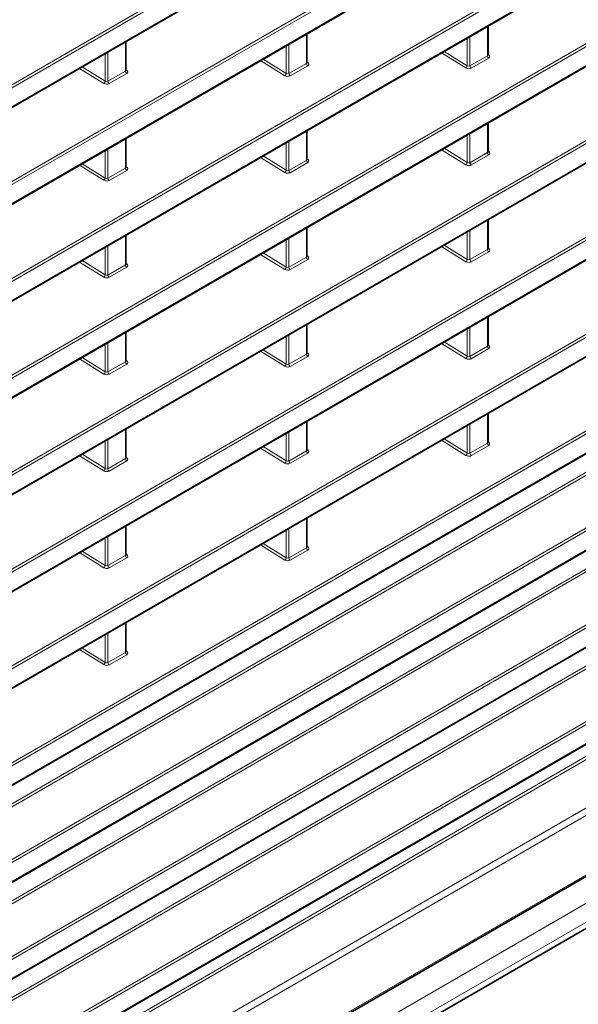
# Model space of a CAD drawing. Header units: millimetres. Extents: x 0 to 1118, y 0 to 864.
# Tile 54 of 256: x 284 to 298, y 164 to 190. Entities that reach past the tile are written whole.
import ezdxf

# ---------------------------------------------------------------- set-up
doc = ezdxf.new("R2010")
doc.units = ezdxf.units.MM

msp = doc.modelspace()

# ---------------------------------------------------------------- linework, layer by layer
at = {"color": 7, "linetype": 'Continuous', "lineweight": 18}
for p, q in [((187.6368, 132.9), (321.3809, 210.1088)), ((321.4144, 210.0487), (187.6703, 132.8399)), ((187.6703, 132.3396), (321.4144, 209.5485)), ((187.6368, 130.3483), (321.3809, 207.5571)), ((321.4144, 207.497), (187.6703, 130.2882)), ((187.6703, 129.788), (321.4144, 206.9968)), ((187.6368, 127.7966), (321.3809, 205.0055)), ((321.4144, 204.9453), (187.6703, 127.7365)), ((187.6703, 127.2363), (321.4144, 204.4451)), ((187.6368, 125.2449), (321.3809, 202.4538)), ((321.4144, 202.3937), (187.6703, 125.1848)), ((187.6703, 124.6846), (321.4144, 201.8934)), ((187.6368, 122.6932), (321.3809, 199.9021)), ((321.4144, 199.842), (187.6703, 122.6331)), ((187.6703, 122.1329), (321.4144, 199.3417)), ((187.6368, 120.1415), (321.3809, 197.3504)), ((321.4144, 197.2903), (187.6703, 120.0814)), ((187.6703, 119.5812), (321.4144, 196.7901)), ((187.6368, 117.5898), (321.3809, 194.7987)), ((321.4144, 194.7386), (187.6703, 117.5297)), ((187.6703, 117.0295), (321.4144, 194.2384)), ((187.6368, 115.0381), (321.3809, 192.247)), ((321.4144, 192.1869), (187.6703, 114.978)), ((187.6703, 114.4778), (321.4144, 191.6867)), ((187.6368, 112.4865), (321.3809, 189.6953)), ((321.4144, 189.6352), (187.6703, 112.4263)), ((188.2752, 114.3244), (319.0884, 189.8413)), ((319.1219, 189.7812), (188.2752, 114.245)), ((295.8733, 188.908), (295.8733, 189.6837)), ((291.1004, 188.7043), (291.1004, 189.48)), ((295.3424, 188.6458), (295.3424, 189.3772)), ((295.4125, 189.4176), (295.4125, 188.642)), ((187.6703, 111.9261), (321.4144, 189.135)), ((286.3274, 188.5006), (286.3274, 189.2763)), ((290.5694, 188.4421), (290.5694, 189.1735)), ((290.6395, 189.2139), (290.6395, 188.4383)), ((285.7965, 188.2384), (285.7965, 188.9698)), ((285.8666, 189.0102), (285.8666, 188.2346)), ((295.3058, 188.5853), (294.6605, 188.9835)), ((294.73, 189.0236), (295.3424, 188.6458)), ((295.4125, 188.642), (295.8733, 188.908)), ((295.9068, 188.8479), (295.446, 188.5818)), ((295.888, 188.9462), (295.9081, 188.933)), ((285.7599, 188.178), (285.1145, 188.5761)), ((285.1841, 188.6163), (285.7965, 188.2384)), ((290.5329, 188.3816), (289.8875, 188.7798)), ((289.957, 188.8199), (290.5694, 188.4421)), ((290.6395, 188.4383), (291.1004, 188.7043)), ((291.1339, 188.6442), (290.673, 188.3782)), ((291.115, 188.7426), (291.1351, 188.7293)), ((285.8666, 188.2346), (286.3274, 188.5006)), ((286.3609, 188.4405), (285.9001, 188.1745)), ((286.342, 188.5389), (286.3621, 188.5256)), ((295.8733, 186.3563), (295.8733, 187.132)), ((291.1004, 186.1526), (291.1004, 186.9283)), ((295.3424, 186.0941), (295.3424, 186.8255)), ((295.4125, 186.8659), (295.4125, 186.0903)), ((286.3274, 185.9489), (286.3274, 186.7246)), ((290.5694, 185.8904), (290.5694, 186.6218)), ((290.6395, 186.6622), (290.6395, 185.8866)), ((285.7965, 185.6867), (285.7965, 186.4181)), ((285.8666, 186.4586), (285.8666, 185.6829)), ((289.957, 186.2683), (290.5694, 185.8904)), ((295.3058, 186.0336), (294.6605, 186.4318)), ((294.73, 186.4719), (295.3424, 186.0941)), ((295.4125, 186.0903), (295.8733, 186.3563)), ((295.9068, 186.2962), (295.446, 186.0301)), ((295.888, 186.3946), (295.9081, 186.3813)), ((285.7599, 185.6263), (285.1145, 186.0244)), ((285.1841, 186.0646), (285.7965, 185.6867)), ((286.342, 185.9872), (286.3621, 185.9739)), ((290.5329, 185.83), (289.8875, 186.2281)), ((290.6395, 185.8866), (291.1004, 186.1526)), ((291.1339, 186.0925), (290.673, 185.8265)), ((291.115, 186.1909), (291.1351, 186.1776)), ((285.8666, 185.6829), (286.3274, 185.9489)), ((286.3609, 185.8888), (285.9001, 185.6228)), ((191.3495, 113.5475), (315.3134, 185.1103)), ((315.2762, 185.0094), (191.4536, 113.5281)), ((295.8733, 183.8046), (295.8733, 184.5803)), ((286.3274, 183.3972), (286.3274, 184.1729)), ((291.1004, 183.6009), (291.1004, 184.3766)), ((295.3424, 183.5424), (295.3424, 184.2738)), ((295.4125, 184.3142), (295.4125, 183.5386)), ((193.1039, 113.0909), (315.9137, 183.9875)), ((315.9472, 183.9274), (193.1374, 113.0308)), ((285.8666, 183.9069), (285.8666, 183.1312)), ((290.5694, 183.3387), (290.5694, 184.0701)), ((290.6395, 184.1106), (290.6395, 183.3349)), ((294.73, 183.9203), (295.3424, 183.5424)), ((285.7965, 183.135), (285.7965, 183.8664)), ((290.5329, 183.2783), (289.8875, 183.6764)), ((289.957, 183.7166), (290.5694, 183.3387)), ((291.115, 183.6392), (291.1351, 183.6259)), ((295.3058, 183.482), (294.6605, 183.8801)), ((295.4125, 183.5386), (295.8733, 183.8046)), ((295.9068, 183.7445), (295.446, 183.4785)), ((295.888, 183.8429), (295.9081, 183.8296)), ((193.1374, 112.5306), (315.9472, 183.4272)), ((285.7599, 183.0746), (285.1145, 183.4727)), ((285.1841, 183.5129), (285.7965, 183.135)), ((285.8666, 183.1312), (286.3274, 183.3972)), ((286.342, 183.4355), (286.3621, 183.4222)), ((290.6395, 183.3349), (291.1004, 183.6009)), ((291.1339, 183.5408), (290.673, 183.2748)), ((286.3609, 183.3371), (285.9001, 183.0711)), ((192.0369, 111.3926), (315.3122, 182.5579)), ((315.2751, 182.4571), (192.0369, 111.3132)), ((291.1004, 181.0492), (291.1004, 181.8249)), ((295.8733, 181.2529), (295.8733, 182.0286)), ((286.3274, 180.8455), (286.3274, 181.6212)), ((295.3424, 180.9907), (295.3424, 181.7221)), ((295.4125, 181.7626), (295.4125, 180.9869)), ((193.1051, 110.5399), (315.9126, 181.4351)), ((315.9461, 181.375), (193.1386, 110.4798)), ((285.7965, 180.5834), (285.7965, 181.3147)), ((285.8666, 181.3552), (285.8666, 180.5795)), ((290.5694, 180.787), (290.5694, 181.5184)), ((290.6395, 181.5589), (290.6395, 180.7832)), ((295.3058, 180.9303), (294.6605, 181.3284)), ((294.73, 181.3686), (295.3424, 180.9907)), ((290.5329, 180.7266), (289.8875, 181.1247)), ((289.957, 181.1649), (290.5694, 180.787)), ((290.6395, 180.7832), (291.1004, 181.0492)), ((291.115, 181.0875), (291.1351, 181.0742)), ((295.4125, 180.9869), (295.8733, 181.2529)), ((295.9068, 181.1928), (295.446, 180.9268)), ((295.888, 181.2912), (295.9081, 181.2779)), ((193.1386, 109.9796), (315.9461, 180.8748)), ((285.7599, 180.5229), (285.1145, 180.921)), ((285.1841, 180.9612), (285.7965, 180.5834)), ((285.8666, 180.5795), (286.3274, 180.8455)), ((286.3609, 180.7854), (285.9001, 180.5194)), ((286.342, 180.8838), (286.3621, 180.8706)), ((291.1339, 180.9891), (290.673, 180.7231)), ((192.0369, 109.0078), (315.5893, 180.3331)), ((315.6241, 180.2722), (192.0369, 108.9269)), ((188.9665, 104.1165), (320.1182, 179.8288)), ((192.1785, 107.729), (316.7324, 179.6324)), ((316.8193, 179.4802), (192.2654, 107.5768)), ((291.1004, 178.4975), (291.1004, 179.2732)), ((295.8733, 178.7012), (295.8733, 179.4769)), ((286.3274, 178.2939), (286.3274, 179.0695)), ((290.6395, 179.0072), (290.6395, 178.2315)), ((295.3424, 178.439), (295.3424, 179.1704)), ((295.4125, 179.2109), (295.4125, 178.4352)), ((189.6034, 103.7316), (319.658, 178.8105)), ((285.7965, 178.0317), (285.7965, 178.763)), ((285.8666, 178.8035), (285.8666, 178.0278)), ((290.5694, 178.2354), (290.5694, 178.9667)), ((295.3058, 178.3786), (294.6605, 178.7767)), ((294.73, 178.8169), (295.3424, 178.439)), ((295.888, 178.7395), (295.9081, 178.7262)), ((290.5329, 178.1749), (289.8875, 178.573)), ((289.957, 178.6132), (290.5694, 178.2354)), ((290.6395, 178.2315), (291.1004, 178.4975)), ((291.115, 178.5358), (291.1351, 178.5226)), ((295.4125, 178.4352), (295.8733, 178.7012)), ((295.9068, 178.6411), (295.446, 178.3751)), ((189.6034, 103.2372), (319.658, 178.3162)), ((285.7599, 177.9712), (285.1145, 178.3694)), ((285.1841, 178.4095), (285.7965, 178.0317)), ((285.8666, 178.0278), (286.3274, 178.2939)), ((286.3609, 178.2337), (285.9001, 177.9677)), ((286.342, 178.3321), (286.3621, 178.3189)), ((291.1339, 178.4374), (290.673, 178.1714)), ((189.4999, 103.0083), (319.5545, 178.0873)), ((291.1004, 175.9459), (291.1004, 176.7215)), ((286.3274, 175.7422), (286.3274, 176.5178)), ((290.5694, 175.6837), (290.5694, 176.415)), ((290.6395, 176.4555), (290.6395, 175.6798)), ((285.7965, 175.48), (285.7965, 176.2113)), ((285.8666, 176.2518), (285.8666, 175.4761)), ((285.1841, 175.8578), (285.7965, 175.48)), ((290.5329, 175.6232), (289.8875, 176.0214)), ((289.957, 176.0615), (290.5694, 175.6837)), ((290.6395, 175.6798), (291.1004, 175.9459)), ((291.1339, 175.8857), (290.673, 175.6197)), ((291.115, 175.9841), (291.1351, 175.9709)), ((285.7599, 175.4195), (285.1145, 175.8177)), ((285.8666, 175.4761), (286.3274, 175.7422)), ((286.3609, 175.6821), (285.9001, 175.416)), ((286.342, 175.7804), (286.3621, 175.7672)), ((286.3274, 173.1905), (286.3274, 173.9661)), ((285.7965, 172.9283), (285.7965, 173.6596)), ((285.8666, 173.7001), (285.8666, 172.9244)), ((285.7599, 172.8678), (285.1145, 173.266)), ((285.1841, 173.3061), (285.7965, 172.9283)), ((285.8666, 172.9244), (286.3274, 173.1905)), ((286.3609, 173.1304), (285.9001, 172.8643)), ((286.342, 173.2287), (286.3621, 173.2155))]:
    msp.add_line(p, q, dxfattribs=at)
at = {"color": 7, "linetype": 'Continuous', "lineweight": 35}
for p, q in [((187.6599, 132.3168), (321.4041, 209.5256)), ((187.6599, 129.7651), (321.4041, 206.9739)), ((187.6599, 127.2134), (321.4041, 204.4222)), ((187.6599, 124.6617), (321.4041, 201.8705)), ((187.6599, 122.11), (321.4041, 199.3189)), ((187.6599, 119.5583), (321.4041, 196.7672)), ((187.6599, 117.0066), (321.4041, 194.2155)), ((187.6599, 114.4549), (321.4041, 191.6638)), ((295.888, 188.9297), (295.888, 189.6921)), ((291.115, 188.726), (291.115, 189.4884)), ((187.6599, 111.9032), (321.4041, 189.1121)), ((286.342, 188.5223), (286.342, 189.2847)), ((295.888, 186.378), (295.888, 187.1404)), ((291.115, 186.1743), (291.115, 186.9367)), ((286.342, 185.9706), (286.342, 186.7331)), ((295.888, 183.8263), (295.888, 184.5887)), ((286.342, 183.4189), (286.342, 184.1814)), ((291.115, 183.6226), (291.115, 184.385)), ((193.1271, 112.5077), (315.9369, 183.4043)), ((291.115, 181.0709), (291.115, 181.8334)), ((295.888, 181.2746), (295.888, 182.037)), ((286.342, 180.8672), (286.342, 181.6297)), ((193.1283, 109.9567), (315.9357, 180.8519)), ((188.9406, 104.0593), (320.0923, 179.7716)), ((291.115, 178.5192), (291.115, 179.2817)), ((295.888, 178.7229), (295.888, 179.4854)), ((286.342, 178.3155), (286.342, 179.078)), ((189.1766, 102.8217), (319.2313, 177.9006)), ((291.115, 175.9675), (291.115, 176.73)), ((286.342, 175.7638), (286.342, 176.5263)), ((286.342, 173.2121), (286.342, 173.9746))]:
    msp.add_line(p, q, dxfattribs=at)
at = {"color": 7, "linetype": 'Continuous', "lineweight": 18}
for centre, radius, start, end in [((295.9506, 188.9117), 0.0774, 182.73424, 235.53336), ((295.8925, 188.9564), 0.0281, 259.94532, 303.58137), ((291.1777, 188.708), 0.0774, 182.73424, 235.53336), ((291.1195, 188.7527), 0.0281, 259.94532, 303.58137), ((295.2608, 188.6539), 0.082, 303.29232, 354.35811), ((295.4898, 188.6456), 0.0774, 182.73424, 235.53336), ((286.4047, 188.5043), 0.0774, 182.73424, 235.53336), ((286.3466, 188.5491), 0.0281, 259.94532, 303.58137), ((290.4879, 188.4502), 0.082, 303.29232, 354.35811), ((290.7168, 188.442), 0.0774, 182.73424, 235.53336), ((285.7149, 188.2465), 0.082, 303.29232, 354.35811), ((285.9439, 188.2383), 0.0774, 182.73424, 235.53336), ((295.9506, 186.36), 0.0774, 182.73424, 235.53336), ((295.8925, 186.4047), 0.0281, 259.94532, 303.58137), ((286.3466, 185.9974), 0.0281, 259.94532, 303.58137), ((291.1777, 186.1563), 0.0774, 182.73424, 235.53336), ((291.1195, 186.2011), 0.0281, 259.94532, 303.58137), ((295.2608, 186.1022), 0.082, 303.29232, 354.35811), ((295.4898, 186.094), 0.0774, 182.73424, 235.53336), ((286.4047, 185.9526), 0.0774, 182.73424, 235.53336), ((290.4879, 185.8985), 0.082, 303.29232, 354.35811), ((290.7168, 185.8903), 0.0774, 182.73424, 235.53336), ((285.7149, 185.6948), 0.082, 303.29232, 354.35811), ((285.9439, 185.6866), 0.0774, 182.73424, 235.53336), ((295.9506, 183.8083), 0.0774, 182.73424, 235.53336), ((295.8925, 183.853), 0.0281, 259.94532, 303.58137), ((286.4047, 183.4009), 0.0774, 182.73424, 235.53336), ((286.3466, 183.4457), 0.0281, 259.94532, 303.58137), ((291.1777, 183.6046), 0.0774, 182.73424, 235.53336), ((291.1195, 183.6494), 0.0281, 259.94532, 303.58137), ((295.2608, 183.5505), 0.082, 303.29232, 354.35811), ((295.4898, 183.5423), 0.0774, 182.73424, 235.53336), ((285.7149, 183.1431), 0.082, 303.29232, 354.35811), ((285.9439, 183.1349), 0.0774, 182.73424, 235.53336), ((290.4879, 183.3468), 0.082, 303.29232, 354.35811), ((290.7168, 183.3386), 0.0774, 182.73424, 235.53336), ((291.1777, 181.0529), 0.0774, 182.73424, 235.53336), ((291.1195, 181.0977), 0.0281, 259.94532, 303.58137), ((295.9506, 181.2566), 0.0774, 182.73424, 235.53336), ((295.8925, 181.3014), 0.0281, 259.94532, 303.58137), ((286.4047, 180.8492), 0.0774, 182.73424, 235.53336), ((286.3466, 180.894), 0.0281, 259.94532, 303.58137), ((290.4879, 180.7951), 0.082, 303.29232, 354.35811), ((295.2608, 180.9988), 0.082, 303.29232, 354.35811), ((295.4898, 180.9906), 0.0774, 182.73424, 235.53336), ((285.7149, 180.5914), 0.082, 303.29232, 354.35811), ((285.9439, 180.5832), 0.0774, 182.73424, 235.53336), ((290.7168, 180.7869), 0.0774, 182.73424, 235.53336), ((295.8925, 178.7497), 0.0281, 260.05881, 303.56863), ((291.1777, 178.5012), 0.0774, 182.73424, 235.53336), ((291.1195, 178.546), 0.0281, 259.94532, 303.58137), ((295.9506, 178.7049), 0.0774, 182.73424, 235.53336), ((286.4047, 178.2975), 0.0774, 182.73424, 235.53336), ((286.3466, 178.3423), 0.0281, 259.94532, 303.58137), ((290.4879, 178.2434), 0.082, 303.29232, 354.35811), ((290.7168, 178.2352), 0.0774, 182.73424, 235.53336), ((295.2608, 178.4471), 0.082, 303.29232, 354.35811), ((295.4898, 178.4389), 0.0774, 182.73424, 235.53336), ((285.7149, 178.0397), 0.082, 303.29232, 354.35811), ((285.9439, 178.0315), 0.0774, 182.73424, 235.53336), ((291.1777, 175.9495), 0.0774, 182.73424, 235.53336), ((291.1195, 175.9943), 0.0281, 260.05881, 303.56863), ((286.4047, 175.7459), 0.0774, 182.73424, 235.53336), ((286.3466, 175.7906), 0.0281, 259.94532, 303.58137), ((290.4879, 175.6917), 0.082, 303.29232, 354.35811), ((290.7168, 175.6835), 0.0774, 182.73424, 235.53336), ((285.7149, 175.488), 0.082, 303.29232, 354.35811), ((285.9439, 175.4798), 0.0774, 182.73424, 235.53336), ((286.4047, 173.1942), 0.0774, 182.73424, 235.53336), ((286.3466, 173.2389), 0.0281, 260.05881, 303.56863), ((285.7149, 172.9363), 0.082, 303.29232, 354.35811), ((285.9439, 172.9281), 0.0774, 182.73424, 235.53336)]:
    msp.add_arc(centre, radius, start, end, dxfattribs=at)
for centre, major_axis, ratio, start_param, end_param in [((295.838, 188.9327), (0.0499, -0.0051), 0.6339088, 5.5620998, 6.347498), ((295.8361, 188.893), (0.1, -0.0048), 0.6066673, 5.526852, 7.080195), ((291.065, 188.729), (0.0499, -0.0051), 0.6339088, 5.5620998, 6.347498), ((291.0632, 188.6893), (0.1, -0.0048), 0.6066673, 5.526852, 7.080195), ((295.3753, 188.6269), (0.1, -0.0048), 0.6066673, 3.9735089, 5.526852), ((295.3771, 188.6666), (0.0499, -0.0051), 0.6339088, 4.0087568, 5.5620998), ((286.292, 188.5253), (0.0499, -0.0051), 0.6339088, 5.5620998, 6.347498), ((286.2902, 188.4856), (0.1, -0.0048), 0.6066673, 5.526852, 7.080195), ((290.6023, 188.4233), (0.1, -0.0048), 0.6066673, 3.9735089, 5.526852), ((290.6042, 188.463), (0.0499, -0.0051), 0.6339088, 4.0087568, 5.5620998), ((285.8293, 188.2196), (0.1, -0.0048), 0.6066673, 3.9735089, 5.526852), ((285.8312, 188.2593), (0.0499, -0.0051), 0.6339088, 4.0087568, 5.5620998), ((295.838, 186.381), (0.0499, -0.0051), 0.6339088, 5.5620998, 6.347498), ((295.8361, 186.3413), (0.1, -0.0048), 0.6066673, 5.526852, 7.080195), ((286.2902, 185.9339), (0.1, -0.0048), 0.6066673, 5.526852, 7.080195), ((291.065, 186.1773), (0.0499, -0.0051), 0.6339088, 5.5620998, 6.347498), ((291.0632, 186.1376), (0.1, -0.0048), 0.6066673, 5.526852, 7.080195), ((295.3753, 186.0752), (0.1, -0.0048), 0.6066673, 3.9735089, 5.526852), ((295.3771, 186.115), (0.0499, -0.0051), 0.6339088, 4.0087568, 5.5620998), ((286.292, 185.9736), (0.0499, -0.0051), 0.6339088, 5.5620998, 6.347498), ((290.6023, 185.8716), (0.1, -0.0048), 0.6066673, 3.9735089, 5.526852), ((290.6042, 185.9113), (0.0499, -0.0051), 0.6339088, 4.0087568, 5.5620998), ((285.8293, 185.6679), (0.1, -0.0048), 0.6066673, 3.9735089, 5.526852), ((285.8312, 185.7076), (0.0499, -0.0051), 0.6339088, 4.0087568, 5.5620998), ((295.838, 183.8293), (0.0499, -0.0051), 0.6339088, 5.5620998, 6.347498), ((295.8361, 183.7896), (0.1, -0.0048), 0.6066673, 5.526852, 7.080195), ((286.292, 183.4219), (0.0499, -0.0051), 0.6339088, 5.5620998, 6.347498), ((286.2902, 183.3822), (0.1, -0.0048), 0.6066673, 5.526852, 7.080195), ((291.065, 183.6256), (0.0499, -0.0051), 0.6339088, 5.5620998, 6.347498), ((291.0632, 183.5859), (0.1, -0.0048), 0.6066673, 5.526852, 7.080195), ((295.3753, 183.5236), (0.1, -0.0048), 0.6066673, 3.9735089, 5.526852), ((295.3771, 183.5633), (0.0499, -0.0051), 0.6339088, 4.0087568, 5.5620998), ((285.8312, 183.1559), (0.0499, -0.0051), 0.6339088, 4.0087568, 5.5620998), ((290.6023, 183.3199), (0.1, -0.0048), 0.6066673, 3.9735089, 5.526852), ((290.6042, 183.3596), (0.0499, -0.0051), 0.6339088, 4.0087568, 5.5620998), ((285.8293, 183.1162), (0.1, -0.0048), 0.6066673, 3.9735089, 5.526852), ((291.065, 181.0739), (0.0499, -0.0051), 0.6339088, 5.5620998, 6.347498), ((291.0632, 181.0342), (0.1, -0.0048), 0.6066673, 5.526852, 7.080195), ((295.838, 181.2776), (0.0499, -0.0051), 0.6339088, 5.5620998, 6.347498), ((295.8361, 181.2379), (0.1, -0.0048), 0.6066673, 5.526852, 7.080195), ((286.292, 180.8702), (0.0499, -0.0051), 0.6339088, 5.5620998, 6.347498), ((286.2902, 180.8305), (0.1, -0.0048), 0.6066673, 5.526852, 7.080195), ((290.6042, 180.8079), (0.0499, -0.0051), 0.6339088, 4.0087568, 5.5620998), ((295.3753, 180.9719), (0.1, -0.0048), 0.6066673, 3.9735089, 5.526852), ((295.3771, 181.0116), (0.0499, -0.0051), 0.6339088, 4.0087568, 5.5620998), ((285.8312, 180.6042), (0.0499, -0.0051), 0.6339088, 4.0087568, 5.5620998), ((290.6023, 180.7682), (0.1, -0.0048), 0.6066673, 3.9735089, 5.526852), ((285.8293, 180.5645), (0.1, -0.0048), 0.6066673, 3.9735089, 5.526852), ((295.838, 178.7259), (0.0499, -0.0051), 0.6339088, 5.5620998, 6.347498), ((295.8361, 178.6862), (0.1, -0.0048), 0.6066673, 5.526852, 7.080195), ((291.065, 178.5222), (0.0499, -0.0051), 0.6339088, 5.5620998, 6.347498), ((291.0632, 178.4825), (0.1, -0.0048), 0.6066673, 5.526852, 7.080195), ((286.292, 178.3185), (0.0499, -0.0051), 0.6339088, 5.5620998, 6.347498), ((286.2902, 178.2788), (0.1, -0.0048), 0.6066673, 5.526852, 7.080195), ((290.6042, 178.2562), (0.0499, -0.0051), 0.6339088, 4.0087568, 5.5620998), ((295.3753, 178.4202), (0.1, -0.0048), 0.6066673, 3.9735089, 5.526852), ((295.3771, 178.4599), (0.0499, -0.0051), 0.6339088, 4.0087568, 5.5620998), ((285.8293, 178.0128), (0.1, -0.0048), 0.6066673, 3.9735089, 5.526852), ((285.8312, 178.0525), (0.0499, -0.0051), 0.6339088, 4.0087568, 5.5620998), ((290.6023, 178.2165), (0.1, -0.0048), 0.6066673, 3.9735089, 5.526852), ((291.065, 175.9705), (0.0499, -0.0051), 0.6339088, 5.5620998, 6.347498), ((291.0632, 175.9308), (0.1, -0.0048), 0.6066673, 5.526852, 7.080195), ((286.292, 175.7669), (0.0499, -0.0051), 0.6339088, 5.5620998, 6.347498), ((286.2902, 175.7272), (0.1, -0.0048), 0.6066673, 5.526852, 7.080195), ((290.6023, 175.6648), (0.1, -0.0048), 0.6066673, 3.9735089, 5.526852), ((290.6042, 175.7045), (0.0499, -0.0051), 0.6339088, 4.0087568, 5.5620998), ((285.8293, 175.4611), (0.1, -0.0048), 0.6066673, 3.9735089, 5.526852), ((285.8312, 175.5008), (0.0499, -0.0051), 0.6339088, 4.0087568, 5.5620998), ((286.292, 173.2152), (0.0499, -0.0051), 0.6339088, 5.5620998, 6.347498), ((286.2902, 173.1755), (0.1, -0.0048), 0.6066673, 5.526852, 7.080195), ((285.8293, 172.9094), (0.1, -0.0048), 0.6066673, 3.9735089, 5.526852), ((285.8312, 172.9491), (0.0499, -0.0051), 0.6339088, 4.0087568, 5.5620998)]:
    msp.add_ellipse(centre, major_axis=major_axis, ratio=ratio, start_param=start_param, end_param=end_param, dxfattribs=at)
at = {"color": 7, "linetype": 'Continuous', "lineweight": 35}
for points, knots in [([(295.8885, 188.9258), (295.8886, 188.9256), (295.8891, 188.9249), (295.8885, 188.9276), (295.888, 188.9298)], [0, 0, 0, 0, 0.2009086, 1, 1, 1, 1]), ([(291.1155, 188.7221), (291.1156, 188.7219), (291.1161, 188.7213), (291.1155, 188.7239), (291.115, 188.7261)], [0, 0, 0, 0, 0.2009086, 1, 1, 1, 1]), ([(286.3426, 188.5184), (286.3427, 188.5183), (286.3431, 188.5176), (286.3425, 188.5202), (286.3421, 188.5224)], [0, 0, 0, 0, 0.2009086, 1, 1, 1, 1]), ([(295.8885, 186.3741), (295.8886, 186.3739), (295.8891, 186.3733), (295.8885, 186.3759), (295.888, 186.3781)], [0, 0, 0, 0, 0.2009086, 1, 1, 1, 1]), ([(291.1155, 186.1704), (291.1156, 186.1703), (291.1161, 186.1696), (291.1155, 186.1722), (291.115, 186.1744)], [0, 0, 0, 0, 0.20090863, 1, 1, 1, 1]), ([(286.3426, 185.9667), (286.3427, 185.9666), (286.3431, 185.9659), (286.3425, 185.9686), (286.3421, 185.9707)], [0, 0, 0, 0, 0.2009086, 1, 1, 1, 1]), ([(295.8885, 183.8224), (295.8886, 183.8223), (295.8891, 183.8216), (295.8885, 183.8242), (295.888, 183.8264)], [0, 0, 0, 0, 0.20090863, 1, 1, 1, 1]), ([(286.3426, 183.415), (286.3427, 183.4149), (286.3431, 183.4142), (286.3425, 183.4169), (286.3421, 183.419)], [0, 0, 0, 0, 0.2009086, 1, 1, 1, 1]), ([(291.1155, 183.6187), (291.1156, 183.6186), (291.1161, 183.6179), (291.1155, 183.6206), (291.115, 183.6227)], [0, 0, 0, 0, 0.20090863, 1, 1, 1, 1]), ([(291.1155, 181.067), (291.1156, 181.0669), (291.1161, 181.0662), (291.1155, 181.0689), (291.115, 181.071)], [0, 0, 0, 0, 0.20090863, 1, 1, 1, 1]), ([(295.8885, 181.2707), (295.8886, 181.2706), (295.8891, 181.2699), (295.8885, 181.2725), (295.888, 181.2747)], [0, 0, 0, 0, 0.20090863, 1, 1, 1, 1]), ([(286.3426, 180.8633), (286.3427, 180.8632), (286.3431, 180.8625), (286.3425, 180.8652), (286.3421, 180.8673)], [0, 0, 0, 0, 0.2009086, 1, 1, 1, 1]), ([(295.8885, 178.719), (295.8886, 178.7189), (295.8891, 178.7182), (295.8885, 178.7209), (295.888, 178.723)], [0, 0, 0, 0, 0.20090863, 1, 1, 1, 1]), ([(291.1155, 178.5153), (291.1156, 178.5152), (291.1161, 178.5145), (291.1155, 178.5172), (291.115, 178.5193)], [0, 0, 0, 0, 0.20090863, 1, 1, 1, 1]), ([(286.3426, 178.3116), (286.3427, 178.3115), (286.3431, 178.3108), (286.3425, 178.3135), (286.3421, 178.3156)], [0, 0, 0, 0, 0.20090863, 1, 1, 1, 1]), ([(291.1155, 175.9636), (291.1156, 175.9635), (291.1161, 175.9628), (291.1155, 175.9655), (291.115, 175.9676)], [0, 0, 0, 0, 0.20090863, 1, 1, 1, 1]), ([(286.3426, 175.7599), (286.3427, 175.7598), (286.3431, 175.7591), (286.3425, 175.7618), (286.3421, 175.7639)], [0, 0, 0, 0, 0.20090863, 1, 1, 1, 1]), ([(286.3426, 173.2083), (286.3427, 173.2081), (286.3431, 173.2074), (286.3425, 173.2101), (286.3421, 173.2122)], [0, 0, 0, 0, 0.20090863, 1, 1, 1, 1])]:
    msp.add_open_spline(points, degree=3, knots=knots, dxfattribs=at)

doc.saveas('drawing.dxf')
